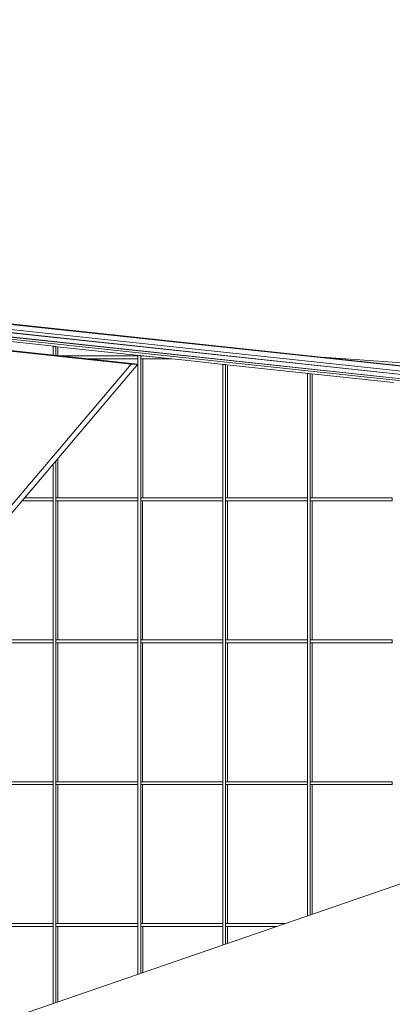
# Model space of a CAD drawing. Header units: inches. Extents: x 424 to 2043, y -237 to 445.
# Tile 205 of 256: x 562.08 to 568.39, y 223.23 to 239.88. Entities that reach past the tile are written whole.
import ezdxf

# ---------------------------------------------------------------- set-up
doc = ezdxf.new("R2010")
doc.units = ezdxf.units.IN
doc.header["$MEASUREMENT"] = 0
for name, color, linetype, lineweight in [('A-GENM', 13, 'Continuous', 9), ('A-GLAZ-CURT', 52, 'Continuous', 9), ('A-GLAZ-CWMG', 51, 'Continuous', 9), ('A-ROOF', 132, 'Continuous', 9)]:
    doc.layers.add(name, color=color, linetype=linetype, lineweight=lineweight)

# ---------------------------------------------------------------- blocks, each defined once
blk = doc.blocks.new('Generic Models 2 - Generic Models 2-140614-East')
at = {"layer": 'A-GENM'}
for p, q in [((-26.183, 24.91), (40.588, 17.788)), ((40.388, 17.725), (-26.122, 24.819)), ((-25.991, 24.896), (40.655, 17.788)), ((40.255, 17.683), (-26.081, 24.759)), ((-26.07, 24.759), (40.265, 17.683)), ((40.086, 17.628), (-26.019, 24.679)), ((-26.013, 24.679), (40.092, 17.628)), ((-25.985, 24.638), (40.002, 17.6))]:
    blk.add_line(p, q, dxfattribs=at)
blk = doc.blocks.new('Generic Models 3 - Generic Models 3-147078-East')
at = {"layer": 'A-GENM'}
for p, q in [((24.166, 19.084), (10.557, 20.535)), ((10.669, 20.535), (24.278, 19.084)), ((13.613, 6.651), (24.166, 19.084)), ((24.278, 19.084), (13.725, 6.651)), ((24.166, 19.084), (24.278, 19.084)), ((33.654, 12), (14.232, 5.305))]:
    blk.add_line(p, q, dxfattribs=at)
blk = doc.blocks.new('System Panel - Glazed-V28-East')
at = {"layer": 'A-GLAZ-CURT'}
blk.add_line((22.924, 9.575), (22.924, 8.302), dxfattribs=at)
blk = doc.blocks.new('System Panel - Glazed-V29-East')
at = {"layer": 'A-GLAZ-CURT'}
blk.add_line((24.359, 9.575), (24.359, 8.796), dxfattribs=at)
blk = doc.blocks.new('System Panel - Glazed-V30-East')
at = {"layer": 'A-GLAZ-CURT'}
blk.add_line((25.793, 9.575), (25.793, 9.29), dxfattribs=at)
blk = doc.blocks.new('System Panel - Glazed-V25-East')
at = {"layer": 'A-GLAZ-CURT'}
blk.add_line((17.186, 9.575), (17.186, 7.225), dxfattribs=at)
blk = doc.blocks.new('System Panel - Glazed-V37-East')
at = {"layer": 'A-GLAZ-CURT'}
blk.add_line((27.228, 11.975), (27.228, 9.785), dxfattribs=at)
blk = doc.blocks.new('System Panel - Glazed-V64-East')
at = {"layer": 'A-GLAZ-CURT'}
blk.add_line((22.924, 17.489), (22.924, 16.825), dxfattribs=at)
blk = doc.blocks.new('System Panel - Glazed-137481-East')
at = {"layer": 'A-GLAZ-CURT'}
blk.add_line((24.359, 19.175), (24.359, 16.825), dxfattribs=at)
blk = doc.blocks.new('System Panel - Glazed-137482-East')
at = {"layer": 'A-GLAZ-CURT'}
blk.add_line((25.793, 19.074), (25.793, 16.825), dxfattribs=at)
blk = doc.blocks.new('System Panel - Glazed-137483-East')
at = {"layer": 'A-GLAZ-CURT'}
blk.add_line((27.228, 18.921), (27.228, 16.825), dxfattribs=at)
blk = doc.blocks.new('System Panel - Glazed-137507-East')
at = {"layer": 'A-GLAZ-CURT'}
blk.add_line((22.924, 19.38), (22.924, 19.228), dxfattribs=at)
blk = doc.blocks.new('Rectangular Mullion - 50 x 150mm-137298-East')
at = {"layer": 'A-GLAZ-CWMG'}
blk.add_line((-24.476, 24.436), (-23.041, 24.283), dxfattribs=at)
blk = doc.blocks.new('Rectangular Mullion - 50 x 150mm-137305-East')
at = {"layer": 'A-GLAZ-CWMG'}
blk.add_line((22.863, 19.386), (24.297, 19.233), dxfattribs=at)
blk = doc.blocks.new('Rectangular Mullion - 50 x 150mm-137306-East')
at = {"layer": 'A-GLAZ-CWMG'}
blk.add_line((25.077, 19.15), (25.732, 19.08), dxfattribs=at)
blk = doc.blocks.new('Rectangular Mullion - 50 x 150mm-137307-East')
at = {"layer": 'A-GLAZ-CWMG'}
blk.add_line((25.732, 19.08), (27.166, 18.927), dxfattribs=at)
blk = doc.blocks.new('Rectangular Mullion - 50 x 150mm-137308-East')
at = {"layer": 'A-GLAZ-CWMG'}
blk.add_line((24.297, 19.233), (25.077, 19.15), dxfattribs=at)
blk = doc.blocks.new('Rectangular Mullion - 50 x 150mm-V86-East')
at = {"layer": 'A-GLAZ-CWMG'}
for p, q in [((14.284, 7.175), (14.284, 7.225)), ((15.672, 7.225), (14.284, 7.225)), ((14.284, 7.175), (15.672, 7.175)), ((15.672, 7.225), (15.672, 7.175))]:
    blk.add_line(p, q, dxfattribs=at)
blk = doc.blocks.new('Rectangular Mullion - 50 x 150mm-V95-East')
at = {"layer": 'A-GLAZ-CWMG'}
for p, q in [((25.76, 9.575), (25.76, 9.625)), ((26.764, 9.625), (25.76, 9.625)), ((25.76, 9.575), (26.619, 9.575))]:
    blk.add_line(p, q, dxfattribs=at)
blk = doc.blocks.new('Rectangular Mullion - 50 x 150mm-V125-East')
at = {"layer": 'A-GLAZ-CWMG'}
for p, q in [((22.844, 16.825), (22.361, 16.825)), ((22.844, 16.825), (22.844, 16.775)), ((22.319, 16.775), (22.844, 16.775))]:
    blk.add_line(p, q, dxfattribs=at)
blk = doc.blocks.new('Rectangular Mullion - 50 x 150mm-V135-East')
at = {"layer": 'A-GLAZ-CWMG'}
for p, q in [((24.279, 19.225), (22.955, 19.225)), ((23.424, 19.175), (24.279, 19.175)), ((24.279, 19.225), (24.279, 19.175))]:
    blk.add_line(p, q, dxfattribs=at)
blk = doc.blocks.new('Rectangular Mullion - 50 x 150mm-137361-East')
at = {"layer": 'A-GLAZ-CWMG'}
for p, q in [((24.326, 19.175), (24.326, 19.225)), ((24.376, 19.225), (24.326, 19.225)), ((24.326, 19.175), (24.845, 19.175)), ((24.845, 19.175), (24.376, 19.225))]:
    blk.add_line(p, q, dxfattribs=at)
blk = doc.blocks.new('Rectangular Mullion - 50 x 150mm-V172-East')
at = {"layer": 'A-GLAZ-CWMG'}
for p, q in [((22.844, 9.6), (22.844, 8.274)), ((22.891, 8.29), (22.891, 9.6))]:
    blk.add_line(p, q, dxfattribs=at)
blk = doc.blocks.new('Rectangular Mullion - 50 x 150mm-V173-East')
at = {"layer": 'A-GLAZ-CWMG'}
for p, q in [((24.279, 9.6), (24.279, 8.768)), ((24.326, 8.785), (24.326, 9.6))]:
    blk.add_line(p, q, dxfattribs=at)
blk = doc.blocks.new('Rectangular Mullion - 50 x 150mm-V174-East')
at = {"layer": 'A-GLAZ-CWMG'}
for p, q in [((25.713, 9.6), (25.713, 9.263)), ((25.76, 9.279), (25.76, 9.6))]:
    blk.add_line(p, q, dxfattribs=at)
blk = doc.blocks.new('Rectangular Mullion - 50 x 150mm-V169-East')
at = {"layer": 'A-GLAZ-CWMG'}
for p, q in [((17.106, 9.6), (17.106, 7.2)), ((17.153, 7.2), (17.153, 9.6))]:
    blk.add_line(p, q, dxfattribs=at)
blk = doc.blocks.new('Rectangular Mullion - 50 x 150mm-V181-East')
at = {"layer": 'A-GLAZ-CWMG'}
for p, q in [((27.148, 12), (27.148, 9.757)), ((27.195, 9.773), (27.195, 12))]:
    blk.add_line(p, q, dxfattribs=at)
blk = doc.blocks.new('Rectangular Mullion - 50 x 150mm-V209-East')
at = {"layer": 'A-GLAZ-CWMG'}
for p, q in [((22.844, 17.394), (22.844, 16.8)), ((22.891, 16.8), (22.891, 17.45))]:
    blk.add_line(p, q, dxfattribs=at)
blk = doc.blocks.new('Rectangular Mullion - 50 x 150mm-137393-East')
at = {"layer": 'A-GLAZ-CWMG'}
for p, q in [((25.732, 19.08), (25.713, 19.082)), ((25.713, 19.082), (25.713, 16.8)), ((25.76, 19.077), (25.732, 19.08)), ((25.76, 16.8), (25.76, 19.077))]:
    blk.add_line(p, q, dxfattribs=at)
blk = doc.blocks.new('Rectangular Mullion - 50 x 150mm-137394-East')
at = {"layer": 'A-GLAZ-CWMG'}
for p, q in [((27.166, 18.927), (27.148, 18.929)), ((27.148, 18.929), (27.148, 16.8)), ((27.195, 18.924), (27.166, 18.927)), ((27.195, 16.8), (27.195, 18.924))]:
    blk.add_line(p, q, dxfattribs=at)
blk = doc.blocks.new('Rectangular Mullion - 50 x 150mm-137417-East')
at = {"layer": 'A-GLAZ-CWMG'}
for p, q in [((22.863, 19.386), (22.844, 19.388)), ((22.844, 19.388), (22.844, 19.238)), ((22.891, 19.383), (22.863, 19.386)), ((22.891, 19.233), (22.891, 19.383))]:
    blk.add_line(p, q, dxfattribs=at)
blk = doc.blocks.new('Rectangular Mullion - 50 x 150mm-137418-East')
at = {"layer": 'A-GLAZ-CWMG'}
for p, q in [((24.297, 19.233), (24.279, 19.235)), ((24.279, 19.235), (24.279, 19.2)), ((24.326, 19.23), (24.297, 19.233)), ((24.326, 19.2), (24.326, 19.23))]:
    blk.add_line(p, q, dxfattribs=at)
blk = doc.blocks.new('Family2 - Family2-157045-East')
at = {"layer": 'A-GLAZ-CURT'}
for p, q in [((34.51, 9.581), (35.736, 13.2)), ((35.665, 13.147), (34.466, 9.606)), ((35.649, 13.131), (34.526, 9.816)), ((35.389, 12.889), (32.928, 9.052)), ((35.389, 12.889), (32.928, 9.052)), ((32.324, 9.6), (34.413, 11.982)), ((34.452, 9.606), (33.397, 9.782)), ((32.928, 9.052), (32.324, 9.6)), ((32.928, 9.052), (32.324, 9.6)), ((32.928, 9.052), (34.468, 9.584)), ((32.928, 9.052), (34.468, 9.584)), ((34.452, 9.548), (34.508, 9.578)), ((27.918, 5.941), (33.822, 9.2)), ((28.115, 6.124), (32.928, 9.052)), ((28.115, 6.124), (32.928, 9.052))]:
    blk.add_line(p, q, dxfattribs=at)
blk = doc.blocks.new('Family2 - Family2-157025-East')
at = {"layer": 'A-GLAZ-CURT'}
for p, q in [((34.452, 9.548), (34.465, 9.555)), ((34.473, 9.547), (34.533, 9.605)), ((27.918, 5.941), (33.822, 9.2)), ((34.077, 9.2), (29.682, 5.063)), ((34.077, 9.2), (29.682, 5.063)), ((30.306, 5.578), (34.108, 9.2)), ((31.098, 6.391), (30.272, 5.605)), ((29.359, 5.871), (29.682, 5.063)), ((29.682, 5.063), (29.359, 5.871)), ((29.682, 5.063), (27.491, 5.544)), ((29.682, 5.063), (27.491, 5.544)), ((30.272, 5.605), (30.267, 5.6)), ((30.273, 5.547), (30.306, 5.578)), ((27.094, 5.175), (26.066, 1.604)), ((27.081, 5.162), (26.081, 1.69)), ((26.123, 1.619), (27.154, 5.2)), ((26.13, 1.6), (29.909, 5.2)), ((28.782, 5.2), (26.141, 1.669)), ((26.158, 1.653), (29.682, 5.063)), ((26.158, 1.653), (29.682, 5.063)), ((29.34, 4.717), (28.334, 3.759)), ((26.141, 1.669), (26.136, 1.665))]:
    blk.add_line(p, q, dxfattribs=at)
blk.add_ellipse((30.285, 5.6), major_axis=(-0.0207, 0.0217), ratio=0.235731, start_param=1.13911, end_param=3.233505, dxfattribs=at)
for points, knots in [([(34.482, 9.565), (34.481, 9.564), (34.48, 9.564), (34.479, 9.563), (34.478, 9.563)], [0.57686607, 0.57686607, 0.57686607, 0.57686607, 0.58333333, 0.58900148, 0.58900148, 0.58900148, 0.58900148]), ([(34.523, 9.596), (34.523, 9.595), (34.52, 9.593), (34.517, 9.591), (34.514, 9.588), (34.513, 9.587)], [0.40854487, 0.40854487, 0.40854487, 0.40854487, 0.41666667, 0.4375, 0.4519594, 0.4519594, 0.4519594, 0.4519594]), ([(34.539, 9.611), (34.538, 9.609), (34.535, 9.607), (34.531, 9.603), (34.528, 9.6), (34.526, 9.599)], [0.33333333, 0.33333333, 0.33333333, 0.33333333, 0.35416667, 0.375, 0.39409841, 0.39409841, 0.39409841, 0.39409841]), ([(26.119, 1.607), (26.119, 1.608), (26.12, 1.611), (26.122, 1.615), (26.123, 1.618), (26.123, 1.619)], [0.66666667, 0.66666667, 0.66666667, 0.66666667, 0.6875, 0.70833333, 0.73759101, 0.73759101, 0.73759101, 0.73759101])]:
    blk.add_open_spline(points, degree=3, knots=knots, dxfattribs=at)
blk.add_open_spline([(34.501, 9.578), (34.501, 9.578), (34.5, 9.578), (34.5, 9.577)], degree=3, dxfattribs=at)
blk = doc.blocks.new('Family2 - Family2-157047-East')
at = {"layer": 'A-GLAZ-CURT'}
for p, q in [((34.473, 9.547), (34.485, 9.559)), ((34.499, 9.543), (34.521, 9.619)), ((30.306, 5.578), (34.108, 9.2)), ((31.096, 5.6), (34.139, 9.2)), ((34.244, 9.2), (31.71, 5.063)), ((34.244, 9.2), (31.71, 5.063)), ((34.348, 9.2), (33.316, 5.613)), ((34.338, 9.2), (33.345, 5.749)), ((33.359, 5.582), (34.401, 9.2)), ((31.098, 6.391), (30.272, 5.605)), ((33.163, 5.628), (32.157, 5.793)), ((30.272, 5.605), (30.267, 5.6)), ((30.273, 5.547), (30.306, 5.578)), ((31.71, 5.063), (31.096, 5.6)), ((31.71, 5.063), (31.096, 5.6)), ((31.71, 5.063), (33.314, 5.584)), ((31.71, 5.063), (33.314, 5.584)), ((33.298, 5.546), (33.357, 5.579)), ((26.135, 1.605), (29.909, 5.2)), ((26.149, 1.6), (32.67, 5.2)), ((26.181, 1.649), (31.71, 5.063)), ((26.181, 1.649), (31.71, 5.063)), ((29.34, 4.717), (28.334, 3.759)), ((26.141, 1.669), (26.136, 1.665))]:
    blk.add_line(p, q, dxfattribs=at)
blk.add_ellipse((30.285, 5.6), major_axis=(-0.0207, 0.0217), ratio=0.235731, start_param=1.13911, end_param=3.233505, dxfattribs=at)
for points, knots in [([(34.491, 9.566), (34.49, 9.565), (34.489, 9.563), (34.488, 9.562), (34.487, 9.561)], [0.58333333, 0.58333333, 0.58333333, 0.58333333, 0.60416667, 0.61589802, 0.61589802, 0.61589802, 0.61589802]), ([(34.5, 9.577), (34.5, 9.576), (34.499, 9.575), (34.498, 9.574), (34.497, 9.573)], [0.50757031, 0.50757031, 0.50757031, 0.50757031, 0.52083333, 0.53324492, 0.53324492, 0.53324492, 0.53324492]), ([(26.13, 1.6), (26.131, 1.601), (26.133, 1.603), (26.137, 1.607), (26.139, 1.609), (26.141, 1.611)], [0.61283448, 0.61283448, 0.61283448, 0.61283448, 0.625, 0.64583333, 0.66666667, 0.66666667, 0.66666667, 0.66666667])]:
    blk.add_open_spline(points, degree=3, knots=knots, dxfattribs=at)

msp = doc.modelspace()

# ---------------------------------------------------------------- linework, layer by layer
at = {"layer": 'A-ROOF', "flags": 128}
msp.add_lwpolyline([(567.112, 234.182), (567.836, 234.128), (569.647, 233.998), (571.473, 233.873), (573.313, 233.754), (575.168, 233.64), (577.038, 233.532), (578.923, 233.429), (580.823, 233.331), (582.739, 233.24), (584.669, 233.154), (586.615, 233.074), (588.576, 232.999), (590.552, 232.93), (592.544, 232.867), (594.552, 232.811), (596.576, 232.76), (598.615, 232.714), (600.671, 232.676), (602.742, 232.643), (604.607, 232.619)], dxfattribs=at)

# ---------------------------------------------------------------- block references
at = {"layer": 'A-GENM'}
for name in ['Generic Models 2 - Generic Models 2-140614-East', 'Generic Models 3 - Generic Models 3-147078-East']:
    msp.add_blockref(name, (539.805, 214.971), dxfattribs=at)
at = {"layer": 'A-GLAZ-CURT'}
for name, p in [('System Panel - Glazed-137507-East', (539.805, 214.971)), ('System Panel - Glazed-137481-East', (539.805, 214.971)), ('System Panel - Glazed-137482-East', (539.805, 214.971)), ('System Panel - Glazed-137483-East', (539.805, 214.971)), ('System Panel - Glazed-V64-East', (539.805, 214.971)), ('System Panel - Glazed-V25-East', (545.543, 222.171)), ('System Panel - Glazed-V25-East', (546.977, 222.171)), ('System Panel - Glazed-V25-East', (548.412, 222.171)), ('System Panel - Glazed-V25-East', (549.846, 222.171)), ('System Panel - Glazed-V25-East', (545.543, 219.771)), ('System Panel - Glazed-V25-East', (546.977, 219.771)), ('System Panel - Glazed-V25-East', (548.412, 219.771)), ('System Panel - Glazed-V25-East', (549.846, 219.771)), ('Family2 - Family2-157045-East', (539.805, 214.971)), ('System Panel - Glazed-V25-East', (545.543, 217.371)), ('System Panel - Glazed-V25-East', (546.977, 217.371)), ('System Panel - Glazed-V25-East', (548.412, 217.371)), ('System Panel - Glazed-V37-East', (539.805, 214.971)), ('System Panel - Glazed-V28-East', (539.805, 214.971)), ('System Panel - Glazed-V29-East', (539.805, 214.971)), ('System Panel - Glazed-V30-East', (539.805, 214.971)), ('Family2 - Family2-157025-East', (539.805, 214.971)), ('Family2 - Family2-157047-East', (539.805, 214.971))]:
    msp.add_blockref(name, p, dxfattribs=at)
at = {"layer": 'A-GLAZ-CWMG'}
for name, p in [('Rectangular Mullion - 50 x 150mm-137298-East', (585.709, 210.075)), ('Rectangular Mullion - 50 x 150mm-137417-East', (539.805, 214.971)), ('Rectangular Mullion - 50 x 150mm-137305-East', (539.805, 214.971)), ('Rectangular Mullion - 50 x 150mm-V135-East', (539.805, 214.971)), ('Rectangular Mullion - 50 x 150mm-137418-East', (539.805, 214.971)), ('Rectangular Mullion - 50 x 150mm-V169-East', (546.977, 224.571)), ('Rectangular Mullion - 50 x 150mm-137308-East', (539.805, 214.971)), ('Rectangular Mullion - 50 x 150mm-137361-East', (539.805, 214.971)), ('Rectangular Mullion - 50 x 150mm-137306-East', (539.805, 214.971)), ('Rectangular Mullion - 50 x 150mm-137393-East', (539.805, 214.971)), ('Rectangular Mullion - 50 x 150mm-137307-East', (539.805, 214.971)), ('Rectangular Mullion - 50 x 150mm-137394-East', (539.805, 214.971)), ('Rectangular Mullion - 50 x 150mm-137298-East', (591.447, 209.463)), ('Rectangular Mullion - 50 x 150mm-V209-East', (539.805, 214.971)), ('Rectangular Mullion - 50 x 150mm-V125-East', (539.805, 214.971)), ('Rectangular Mullion - 50 x 150mm-V169-East', (545.543, 222.171)), ('Rectangular Mullion - 50 x 150mm-V86-East', (548.412, 224.571)), ('Rectangular Mullion - 50 x 150mm-V169-East', (546.977, 222.171)), ('Rectangular Mullion - 50 x 150mm-V86-East', (549.846, 224.571)), ('Rectangular Mullion - 50 x 150mm-V169-East', (548.412, 222.171)), ('Rectangular Mullion - 50 x 150mm-V86-East', (551.281, 224.571)), ('Rectangular Mullion - 50 x 150mm-V169-East', (549.846, 222.171)), ('Rectangular Mullion - 50 x 150mm-V86-East', (552.715, 224.571)), ('Rectangular Mullion - 50 x 150mm-V86-East', (546.977, 222.171)), ('Rectangular Mullion - 50 x 150mm-V169-East', (545.543, 219.771)), ('Rectangular Mullion - 50 x 150mm-V86-East', (548.412, 222.171)), ('Rectangular Mullion - 50 x 150mm-V169-East', (546.977, 219.771)), ('Rectangular Mullion - 50 x 150mm-V86-East', (549.846, 222.171)), ('Rectangular Mullion - 50 x 150mm-V169-East', (548.412, 219.771)), ('Rectangular Mullion - 50 x 150mm-V86-East', (551.281, 222.171)), ('Rectangular Mullion - 50 x 150mm-V169-East', (549.846, 219.771)), ('Rectangular Mullion - 50 x 150mm-V86-East', (552.715, 222.171)), ('Rectangular Mullion - 50 x 150mm-V86-East', (546.977, 219.771)), ('Rectangular Mullion - 50 x 150mm-V169-East', (545.543, 217.371)), ('Rectangular Mullion - 50 x 150mm-V86-East', (548.412, 219.771)), ('Rectangular Mullion - 50 x 150mm-V169-East', (546.977, 217.371)), ('Rectangular Mullion - 50 x 150mm-V86-East', (549.846, 219.771)), ('Rectangular Mullion - 50 x 150mm-V169-East', (548.412, 217.371)), ('Rectangular Mullion - 50 x 150mm-V86-East', (551.281, 219.771)), ('Rectangular Mullion - 50 x 150mm-V181-East', (539.805, 214.971)), ('Rectangular Mullion - 50 x 150mm-V86-East', (552.715, 219.771)), ('Rectangular Mullion - 50 x 150mm-V86-East', (546.977, 217.371)), ('Rectangular Mullion - 50 x 150mm-V172-East', (539.805, 214.971)), ('Rectangular Mullion - 50 x 150mm-V86-East', (548.412, 217.371)), ('Rectangular Mullion - 50 x 150mm-V173-East', (539.805, 214.971)), ('Rectangular Mullion - 50 x 150mm-V86-East', (549.846, 217.371)), ('Rectangular Mullion - 50 x 150mm-V174-East', (539.805, 214.971)), ('Rectangular Mullion - 50 x 150mm-V95-East', (539.805, 214.971))]:
    msp.add_blockref(name, p, dxfattribs=at)

doc.saveas('drawing.dxf')
